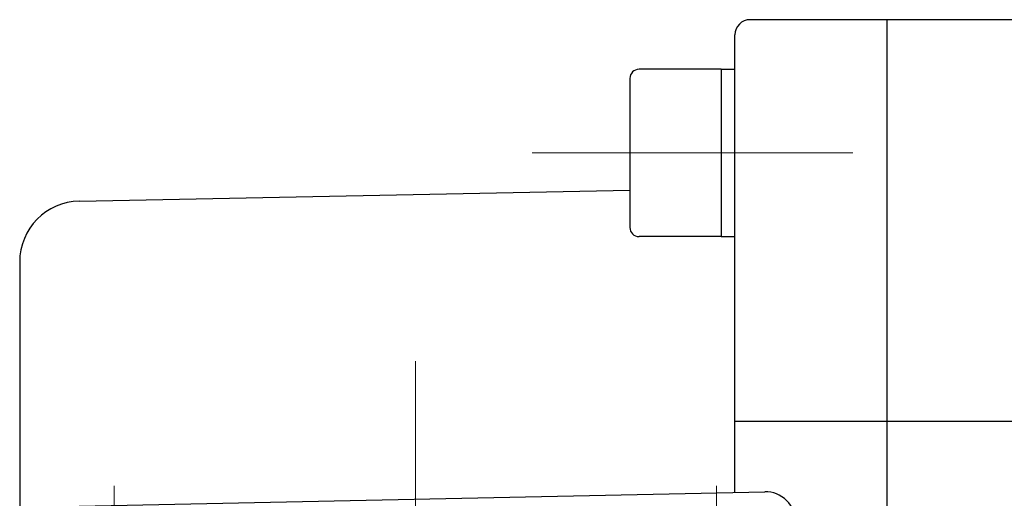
# Model space of a CAD drawing. Header units: millimetres. Extents: x 0 to 1300, y 0 to 891.
# Tile 16 of 133: x 502 to 534, y 332 to 348. Entities that reach past the tile are written whole.
import ezdxf

# ---------------------------------------------------------------- set-up
doc = ezdxf.new("R2010")
doc.units = ezdxf.units.MM
doc.header["$LTSCALE"] = 0.545669
doc.linetypes.add('CENTER', pattern=[50.8, 31.75, -6.35, 6.35, -6.35])
doc.layers.add('NoLayerName_001', color=7, linetype='Continuous')

msp = doc.modelspace()

# ---------------------------------------------------------------- linework, layer by layer
at = {"layer": 'NoLayerName_001', "color": 7, "linetype": 'Continuous', "lineweight": 25}
for p, q in [((539.5047, 347.7238), (526.0047, 347.7238)), ((530.5047, 304.6738), (530.5047, 347.7238)), ((525.5047, 332.1821), (525.5047, 347.2238)), ((525.0547, 346.0921), (522.3547, 346.0921)), ((525.0547, 346.0921), (525.0547, 340.5921)), ((525.0547, 346.0921), (525.5047, 346.0921)), ((522.0547, 345.7921), (522.0547, 340.8921)), ((503.9657, 341.762), (522.0547, 342.1148)), ((525.0547, 340.5921), (522.3547, 340.5921)), ((525.0547, 340.5921), (525.5047, 340.5921)), ((502.0047, 339.7624), (502.0047, 266.6825)), ((525.5047, 334.5287), (539.5047, 334.5287)), ((503.963, 331.7333), (526.4838, 332.2025))]:
    msp.add_line(p, q, dxfattribs=at)
at = {"layer": 'NoLayerName_001', "color": 4, "linetype": 'CENTER', "lineweight": 13}
for p, q in [((518.8482, 343.3421), (529.375, 343.3421)), ((515.0047, 324.999), (515.0047, 336.499)), ((505.1047, 325.399), (505.1047, 332.399)), ((524.9047, 325.399), (524.9047, 332.399))]:
    msp.add_line(p, q, dxfattribs=at)
at = {"layer": 'NoLayerName_001', "color": 7, "linetype": 'Continuous', "lineweight": 25}
for centre, radius, start, end in [((526.0047, 347.2238), 0.5, 90, 180), ((522.3547, 345.7921), 0.3, 90, 180), ((504.0047, 339.7624), 2, 91.11733, 180), ((522.3547, 340.8921), 0.3, 180, 270), ((526.5047, 331.2027), 1, 0, 91.19349)]:
    msp.add_arc(centre, radius, start, end, dxfattribs=at)

doc.saveas('drawing.dxf')
